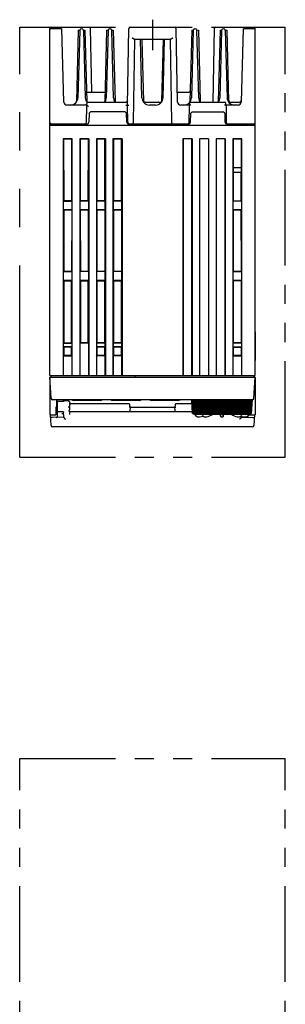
# Model space of a CAD drawing. Header units: millimetres. Extents: x 62 to 767, y -195 to 623.
# Tile 27 of 27: x 307 to 395, y 296 to 623. Entities that reach past the tile are written whole.
import ezdxf

# ---------------------------------------------------------------- set-up
doc = ezdxf.new("R2010")
doc.units = ezdxf.units.MM
doc.linetypes.add('PHANTOMX2', pattern=[127, 63.5, -12.7, 12.7, -12.7, 12.7, -12.7])
for name, color, linetype in [('10', 3, 'CONTINUOUS'), ('11', 2, 'CONTINUOUS'), ('12', 7, 'CONTINUOUS'), ('18', 1, 'PHANTOMX2')]:
    doc.layers.add(name, color=color, linetype=linetype)

msp = doc.modelspace()

# ---------------------------------------------------------------- linework, layer by layer
at = {"layer": '10'}
for p, q in [((316.55, 504.57), (316.55, 619.77)), ((316.85, 620.07), (329.75, 620.07)), ((320.26, 619.57), (316.85, 619.57)), ((321.19, 595.25), (320.55, 619.65)), ((325.95, 619.07), (325.33, 595.41)), ((326.43, 618.99), (325.85, 596.71)), ((325.95, 619.07), (326.44, 619.07)), ((327.03, 619.57), (327.07, 619.57)), ((327.66, 619.07), (328.15, 619.07)), ((327.67, 618.99), (328.25, 596.71)), ((328.15, 619.07), (328.77, 595.41)), ((330.43, 598.57), (330.05, 619.78)), ((335.35, 619.07), (334.73, 595.41)), ((335.83, 618.99), (335.25, 596.71)), ((335.35, 619.07), (335.84, 619.07)), ((336.43, 619.57), (336.47, 619.57)), ((337.06, 619.07), (337.55, 619.07)), ((337.65, 596.71), (337.07, 618.99)), ((337.55, 619.07), (338.17, 595.41)), ((342.25, 594.27), (342.69, 619.58)), ((343.19, 620.07), (357.91, 620.07)), ((358.83, 595.25), (358.41, 619.58)), ((363.55, 619.07), (362.93, 595.41)), ((364.03, 618.99), (363.45, 596.71)), ((363.55, 619.07), (364.04, 619.07)), ((364.63, 619.57), (364.67, 619.57)), ((365.26, 619.07), (365.75, 619.07)), ((365.85, 596.71), (365.27, 618.99)), ((365.75, 619.07), (366.37, 595.41)), ((370.62, 595.27), (371.04, 619.78)), ((371.34, 620.07), (384.25, 620.07)), ((372.95, 619.07), (372.33, 595.41)), ((373.43, 618.99), (372.85, 596.71)), ((372.95, 619.07), (373.44, 619.07)), ((374.03, 619.57), (374.07, 619.57)), ((374.66, 619.07), (375.15, 619.07)), ((374.67, 618.99), (375.25, 596.71)), ((375.15, 619.07), (375.77, 595.41)), ((380.55, 619.65), (379.91, 595.25)), ((384.25, 619.57), (380.84, 619.57)), ((384.55, 504.57), (384.55, 619.77)), ((344.27, 588.56), (344.75, 616.07)), ((356.48, 616.07), (344.62, 616.07)), ((347.05, 596.71), (346.54, 616.07)), ((347.03, 616.07), (347.57, 595.41)), ((354.07, 616.07), (353.53, 595.41)), ((354.05, 596.71), (354.56, 616.07)), ((356.35, 616.07), (356.83, 588.56)), ((328.69, 598.57), (334.81, 598.57)), ((358.77, 598.57), (362.54, 598.57)), ((328.81, 594.27), (322.19, 594.27)), ((328.48, 594.47), (328.58, 594.42)), ((328.58, 594.42), (328.6, 594.42)), ((328.8, 594.27), (328.8, 594.77)), ((329.3, 595.27), (341.78, 595.27)), ((342.35, 588.56), (342.25, 594.27)), ((348.05, 595.27), (352.49, 595.27)), ((351.55, 594.27), (349.55, 594.27)), ((363.3, 594.27), (359.83, 594.27)), ((362.8, 594.77), (362.8, 594.27)), ((363.3, 595.27), (374.4, 595.27)), ((378.91, 594.27), (374.4, 594.27)), ((374.9, 594.27), (374.9, 594.77)), ((376.02, 595.27), (379.43, 595.27)), ((328.7, 588.56), (328.79, 593.76)), ((329.51, 591.58), (329.46, 588.56)), ((330.01, 592.07), (329.51, 591.58)), ((341.49, 592.07), (330.01, 592.07)), ((341.99, 591.58), (341.49, 592.07)), ((342.04, 588.56), (341.99, 591.58)), ((362.7, 588.56), (362.79, 593.76)), ((363.16, 588.56), (363.21, 591.58)), ((363.71, 592.07), (363.21, 591.58)), ((363.26, 591.76), (363.33, 591.69)), ((363.71, 592.07), (373.99, 592.07)), ((374.49, 591.58), (373.99, 592.07)), ((374.49, 591.58), (374.54, 588.56)), ((374.91, 593.76), (375, 588.38)), ((316.85, 587.57), (316.85, 588.07)), ((316.85, 588.07), (328.96, 588.07)), ((342.54, 588.07), (362.66, 588.07)), ((353.34, 588.07), (353.34, 587.57)), ((356.1, 588.07), (356.1, 587.57)), ((362.7, 588.37), (362.69, 588.07)), ((375.04, 588.07), (384.25, 588.07)), ((384.25, 587.57), (384.25, 588.07)), ((316.55, 587.57), (384.55, 587.57)), ((320.95, 583.1), (320.95, 504.57)), ((321.1, 582.95), (320.95, 583.1)), ((323.95, 583.1), (320.95, 583.1)), ((321.1, 582.95), (321.12, 562.57)), ((323.8, 582.95), (321.1, 582.95)), ((323.78, 562.57), (323.8, 582.95)), ((323.95, 583.1), (323.8, 582.95)), ((323.95, 504.57), (323.95, 583.1)), ((326.45, 583.1), (326.45, 504.57)), ((326.6, 582.95), (326.45, 583.1)), ((329.45, 583.1), (326.45, 583.1)), ((326.6, 582.95), (326.62, 562.57)), ((329.3, 582.95), (326.6, 582.95)), ((329.28, 562.57), (329.3, 582.95)), ((329.45, 583.1), (329.3, 582.95)), ((329.45, 583.1), (329.45, 504.57)), ((331.95, 583.1), (331.95, 504.57)), ((332.1, 582.95), (331.95, 583.1)), ((334.95, 583.1), (331.95, 583.1)), ((332.1, 582.95), (332.12, 562.57)), ((334.8, 582.95), (332.1, 582.95)), ((334.78, 562.57), (334.8, 582.95)), ((334.95, 583.1), (334.8, 582.95)), ((334.95, 583.1), (334.95, 504.57)), ((337.45, 583.1), (337.45, 504.57)), ((337.6, 582.95), (337.45, 583.1)), ((340.45, 583.1), (337.45, 583.1)), ((337.6, 582.95), (337.62, 562.57)), ((340.3, 582.95), (337.6, 582.95)), ((340.28, 562.57), (340.3, 582.95)), ((340.45, 583.1), (340.3, 582.95)), ((340.45, 583.1), (340.45, 504.57)), ((360.65, 583.07), (360.65, 504.57)), ((363.65, 583.07), (360.65, 583.07)), ((360.65, 583.07), (360.68, 583.05)), ((360.68, 583.05), (360.68, 504.57)), ((363.62, 583.05), (360.68, 583.05)), ((363.65, 583.07), (363.62, 583.05)), ((363.62, 504.57), (363.62, 583.05)), ((363.65, 583.07), (363.65, 504.57)), ((366.15, 583.07), (366.15, 504.57)), ((369.15, 583.07), (366.15, 583.07)), ((366.15, 583.07), (366.18, 583.05)), ((366.18, 504.57), (366.18, 583.05)), ((369.12, 583.05), (366.18, 583.05)), ((369.15, 583.07), (369.12, 583.05)), ((369.12, 583.05), (369.12, 504.57)), ((369.15, 583.07), (369.15, 504.57)), ((374.65, 583.07), (371.65, 583.07)), ((371.65, 583.07), (371.65, 504.57)), ((371.65, 583.07), (371.68, 583.05)), ((374.62, 583.05), (371.68, 583.05)), ((371.68, 583.05), (371.68, 504.57)), ((374.65, 583.07), (374.62, 583.05)), ((374.62, 504.57), (374.62, 583.05)), ((374.65, 583.07), (374.65, 504.57)), ((380.15, 583.07), (377.15, 583.07)), ((377.15, 583.07), (377.15, 504.57)), ((377.15, 583.07), (377.3, 582.92)), ((380, 582.92), (377.3, 582.92)), ((377.3, 582.92), (377.31, 573.57)), ((379.99, 573.57), (380, 582.92)), ((380, 582.92), (380.15, 583.07)), ((380.15, 504.57), (380.15, 583.07)), ((377.31, 573.57), (377.3, 573.56)), ((377.3, 573.56), (380, 573.56)), ((377.3, 573.56), (377.3, 572.08)), ((377.3, 572.08), (380, 572.08)), ((377.31, 572.07), (377.3, 572.08)), ((377.31, 573.57), (379.99, 573.57)), ((377.31, 572.07), (379.99, 572.07)), ((377.33, 572.07), (377.33, 562.57)), ((379.97, 562.57), (379.97, 572.07)), ((379.99, 573.57), (380, 573.56)), ((379.99, 572.07), (380, 572.08)), ((380, 572.08), (380, 573.56)), ((320.98, 562.42), (321.12, 562.57)), ((320.98, 562.42), (320.98, 559.57)), ((320.98, 562.42), (323.92, 562.42)), ((323.78, 562.57), (321.12, 562.57)), ((323.92, 562.42), (323.78, 562.57)), ((323.92, 559.57), (323.92, 562.42)), ((326.48, 562.42), (326.62, 562.57)), ((326.48, 562.42), (326.48, 559.57)), ((329.42, 562.42), (326.48, 562.42)), ((329.28, 562.57), (326.62, 562.57)), ((329.42, 562.42), (329.28, 562.57)), ((329.42, 559.57), (329.42, 562.42)), ((331.98, 562.42), (332.12, 562.57)), ((331.98, 562.42), (331.98, 559.57)), ((334.92, 562.42), (331.98, 562.42)), ((334.78, 562.57), (332.12, 562.57)), ((334.92, 562.42), (334.78, 562.57)), ((334.92, 559.57), (334.92, 562.42)), ((337.48, 562.42), (337.62, 562.57)), ((337.48, 562.42), (337.48, 559.57)), ((340.42, 562.42), (337.48, 562.42)), ((340.28, 562.57), (337.62, 562.57)), ((340.42, 562.42), (340.28, 562.57)), ((340.42, 559.57), (340.42, 562.42)), ((377.18, 562.57), (380.12, 562.57)), ((377.18, 562.57), (377.18, 559.57)), ((380.12, 559.57), (380.12, 562.57)), ((320.98, 559.57), (321.13, 559.42)), ((323.92, 559.57), (320.98, 559.57)), ((321.13, 559.42), (321.14, 539.23)), ((323.77, 559.42), (321.13, 559.42)), ((323.77, 559.42), (323.76, 539.23)), ((323.92, 559.57), (323.77, 559.42)), ((326.48, 559.57), (326.63, 559.42)), ((329.42, 559.57), (326.48, 559.57)), ((326.63, 559.42), (326.64, 539.23)), ((329.27, 559.42), (326.63, 559.42)), ((329.27, 559.42), (329.26, 539.23)), ((329.42, 559.57), (329.27, 559.42)), ((331.98, 559.57), (332.13, 559.42)), ((334.92, 559.57), (331.98, 559.57)), ((332.13, 559.42), (332.14, 539.23)), ((334.77, 559.42), (332.13, 559.42)), ((334.77, 559.42), (334.76, 539.23)), ((334.92, 559.57), (334.77, 559.42)), ((337.48, 559.57), (337.63, 559.42)), ((340.42, 559.57), (337.48, 559.57)), ((337.63, 559.42), (337.64, 539.23)), ((340.27, 559.42), (337.63, 559.42)), ((340.27, 559.42), (340.26, 539.23)), ((340.42, 559.57), (340.27, 559.42)), ((380.12, 559.57), (377.18, 559.57)), ((377.18, 559.57), (377.32, 559.42)), ((377.32, 559.42), (377.31, 539.21)), ((379.98, 559.42), (377.32, 559.42)), ((380.12, 559.57), (379.98, 559.42)), ((379.99, 539.21), (379.98, 559.42)), ((320.98, 539.07), (321.14, 539.23)), ((320.98, 539.07), (320.98, 536.07)), ((320.98, 539.07), (323.92, 539.07)), ((321.14, 539.23), (323.76, 539.23)), ((323.92, 539.07), (323.76, 539.23)), ((323.92, 536.07), (323.92, 539.07)), ((326.48, 539.07), (326.64, 539.23)), ((329.42, 539.07), (326.48, 539.07)), ((326.48, 539.07), (326.48, 536.07)), ((326.64, 539.23), (329.26, 539.23)), ((329.42, 539.07), (329.26, 539.23)), ((329.42, 536.07), (329.42, 539.07)), ((331.98, 539.07), (332.14, 539.23)), ((334.92, 539.07), (331.98, 539.07)), ((331.98, 539.07), (331.98, 536.07)), ((332.14, 539.23), (334.76, 539.23)), ((334.92, 539.07), (334.76, 539.23)), ((334.92, 536.07), (334.92, 539.07)), ((337.48, 539.07), (337.64, 539.23)), ((340.42, 539.07), (337.48, 539.07)), ((337.48, 539.07), (337.48, 536.07)), ((337.64, 539.23), (340.26, 539.23)), ((340.42, 539.07), (340.26, 539.23)), ((340.42, 536.07), (340.42, 539.07)), ((377.18, 539.07), (377.31, 539.21)), ((377.18, 539.07), (380.12, 539.07)), ((377.18, 539.07), (377.18, 536.07)), ((377.31, 539.21), (379.99, 539.21)), ((380.12, 539.07), (379.99, 539.21)), ((380.12, 536.07), (380.12, 539.07)), ((320.98, 536.07), (321.14, 535.91)), ((323.92, 536.07), (320.98, 536.07)), ((321.14, 535.91), (321.15, 515.47)), ((323.76, 535.91), (321.14, 535.91)), ((323.75, 515.47), (323.76, 535.91)), ((323.92, 536.07), (323.76, 535.91)), ((326.48, 536.07), (326.64, 535.91)), ((329.42, 536.07), (326.48, 536.07)), ((329.26, 535.91), (326.64, 535.91)), ((326.64, 535.91), (326.65, 515.47)), ((329.25, 515.47), (329.26, 535.91)), ((329.42, 536.07), (329.26, 535.91)), ((331.98, 536.07), (332.14, 535.91)), ((334.92, 536.07), (331.98, 536.07)), ((334.76, 535.91), (332.14, 535.91)), ((332.14, 535.91), (332.15, 515.47)), ((334.75, 515.47), (334.76, 535.91)), ((334.92, 536.07), (334.76, 535.91)), ((340.42, 536.07), (337.48, 536.07)), ((337.48, 536.07), (337.64, 535.91)), ((340.26, 535.91), (337.64, 535.91)), ((337.64, 535.91), (337.65, 515.47)), ((340.25, 515.47), (340.26, 535.91)), ((340.42, 536.07), (340.26, 535.91)), ((380.12, 536.07), (377.18, 536.07)), ((377.18, 536.07), (377.31, 535.94)), ((377.31, 535.94), (377.3, 515.6)), ((379.99, 535.94), (377.31, 535.94)), ((380.12, 536.07), (379.99, 535.94)), ((380, 515.6), (379.99, 535.94)), ((384.55, 519.07), (384.56, 519.07)), ((384.7, 509.81), (384.7, 518.93)), ((320.98, 515.29), (321.15, 515.47)), ((320.98, 515.29), (323.92, 515.29)), ((320.98, 515.29), (320.98, 514.13)), ((320.98, 514.13), (321.15, 513.97)), ((323.92, 514.13), (320.98, 514.13)), ((321.15, 515.47), (323.75, 515.47)), ((323.75, 513.97), (321.15, 513.97)), ((321.15, 513.97), (321.15, 511.34)), ((323.92, 515.29), (323.75, 515.47)), ((323.92, 514.13), (323.75, 513.97)), ((323.75, 511.34), (323.75, 513.97)), ((323.92, 514.13), (323.92, 515.29)), ((326.48, 515.29), (326.65, 515.47)), ((329.42, 515.29), (326.48, 515.29)), ((326.48, 515.29), (326.48, 504.57)), ((329.25, 515.47), (326.65, 515.47)), ((329.42, 515.29), (329.25, 515.47)), ((329.42, 504.57), (329.42, 515.29)), ((331.98, 515.29), (332.15, 515.47)), ((334.92, 515.29), (331.98, 515.29)), ((331.98, 515.29), (331.98, 514.14)), ((334.92, 514.14), (331.98, 514.14)), ((332.13, 513.97), (331.98, 514.14)), ((334.77, 513.97), (332.13, 513.97)), ((332.13, 513.97), (332.13, 511.33)), ((334.75, 515.47), (332.15, 515.47)), ((334.92, 515.29), (334.75, 515.47)), ((334.92, 514.14), (334.77, 513.97)), ((334.77, 511.33), (334.77, 513.97)), ((334.92, 514.14), (334.92, 515.29)), ((337.48, 515.29), (337.65, 515.47)), ((340.42, 515.29), (337.48, 515.29)), ((337.48, 515.29), (337.48, 514.14)), ((340.42, 514.14), (337.48, 514.14)), ((337.63, 513.97), (337.48, 514.14)), ((340.27, 513.97), (337.63, 513.97)), ((337.63, 513.97), (337.63, 511.33)), ((340.25, 515.47), (337.65, 515.47)), ((340.42, 515.29), (340.25, 515.47)), ((340.42, 514.14), (340.27, 513.97)), ((340.27, 511.33), (340.27, 513.97)), ((340.42, 514.14), (340.42, 515.29)), ((377.18, 515.47), (377.3, 515.6)), ((377.18, 515.47), (380.12, 515.47)), ((377.18, 515.47), (377.18, 513.97)), ((380.12, 513.97), (377.18, 513.97)), ((377.18, 513.97), (377.3, 513.85)), ((377.3, 515.6), (380, 515.6)), ((380, 513.85), (377.3, 513.85)), ((377.3, 513.85), (377.3, 511.3)), ((380.12, 515.47), (380, 515.6)), ((380.12, 513.97), (380, 513.85)), ((380, 511.3), (380, 513.85)), ((380.12, 513.97), (380.12, 515.47)), ((320.98, 511.17), (321.15, 511.34)), ((320.98, 511.17), (323.92, 511.17)), ((320.98, 511.17), (320.98, 504.57)), ((321.15, 511.34), (323.75, 511.34)), ((323.92, 511.17), (323.75, 511.34)), ((323.92, 504.57), (323.92, 511.17)), ((331.98, 511.17), (332.13, 511.33)), ((334.92, 511.17), (331.98, 511.17)), ((331.98, 511.17), (331.98, 504.57)), ((332.13, 511.33), (334.77, 511.33)), ((334.92, 511.17), (334.77, 511.33)), ((334.92, 504.57), (334.92, 511.17)), ((337.48, 511.17), (337.63, 511.33)), ((340.42, 511.17), (337.48, 511.17)), ((337.48, 511.17), (337.48, 504.57)), ((337.63, 511.33), (340.27, 511.33)), ((340.42, 511.17), (340.27, 511.33)), ((340.42, 504.57), (340.42, 511.17)), ((377.18, 511.17), (377.3, 511.3)), ((377.18, 511.17), (380.12, 511.17)), ((377.18, 511.17), (377.18, 504.57)), ((377.3, 511.3), (380, 511.3)), ((380.12, 511.17), (380, 511.3)), ((380.12, 504.57), (380.12, 511.17)), ((316.55, 504.57), (384.55, 504.57)), ((316.55, 503.96), (316.56, 503.96)), ((316.55, 503.96), (316.55, 494.03)), ((316.85, 504.57), (316.85, 504.07)), ((384.25, 504.07), (384.25, 504.57)), ((384.55, 504.07), (384.55, 494.03)), ((318.78, 496.57), (318.79, 494.07)), ((321.05, 496.07), (321.05, 496.27)), ((316.55, 494.03), (316.55, 491.57)), ((318.57, 494.07), (318.55, 491.57)), ((318.79, 494.07), (318.57, 494.07)), ((318.78, 495.52), (319.05, 495.52)), ((320.92, 495.96), (319.05, 495.93)), ((319.05, 492.65), (319.05, 495.93)), ((320.89, 495.97), (320.87, 495.96)), ((320.91, 496), (320.89, 495.97)), ((320.92, 496.02), (320.91, 496)), ((320.94, 496.03), (320.92, 496.02)), ((320.92, 495.96), (320.92, 495.96)), ((320.92, 495.96), (320.92, 495.96)), ((320.95, 496.05), (320.94, 496.03)), ((320.96, 496.06), (320.95, 496.05)), ((320.97, 496.07), (320.96, 496.06)), ((320.98, 496.09), (320.97, 496.08)), ((320.97, 496.08), (320.97, 496.07)), ((320.99, 496.09), (320.98, 496.09)), ((321, 496.11), (320.99, 496.1)), ((320.99, 496.1), (320.99, 496.09)), ((321.01, 496.12), (321, 496.12)), ((321, 496.12), (321, 496.11)), ((321.02, 496.01), (321, 495.99)), ((321.02, 496.14), (321.01, 496.13)), ((321.05, 496.07), (321.05, 496.07)), ((321.35, 496.27), (322.61, 496.27)), ((323.07, 494.07), (322.62, 494.08)), ((323.11, 495.62), (323.11, 495.41)), ((342.79, 495.17), (323.54, 495.17)), ((343.1, 494.07), (343.05, 493.04)), ((343.1, 494.07), (343.09, 494.88)), ((343.1, 494.07), (358, 494.07)), ((358.01, 494.88), (358, 494.07)), ((358.05, 493.04), (358, 494.07)), ((363.63, 495.17), (358.31, 495.17)), ((384.55, 494.03), (384.55, 491.57)), ((316.55, 491.57), (318.55, 491.57)), ((316.98, 488.05), (316.8, 491.57)), ((321.19, 490.78), (317.32, 490.7)), ((318.56, 492.62), (320.23, 492.62)), ((318.58, 492.32), (318.56, 492.32)), ((319.05, 492.65), (320.92, 492.62)), ((319.05, 490.91), (319.05, 492.62)), ((320.23, 492.62), (320.23, 492.64)), ((320.23, 492.62), (320.24, 492.64)), ((320.56, 491.99), (321.12, 491.99)), ((320.94, 492.62), (320.94, 492.62)), ((320.95, 492.62), (320.96, 492.62)), ((320.95, 492.62), (320.95, 492.62)), ((321.05, 491.99), (321.05, 492.55)), ((321.1, 492.47), (321.1, 492.46)), ((321.1, 492.46), (321.1, 492.46)), ((321.19, 490.75), (321.1, 492.46)), ((323.05, 492.68), (323, 491.69)), ((323.01, 492.68), (363.76, 492.68)), ((379.93, 491.1), (379.91, 490.75)), ((379.91, 490.77), (383.78, 490.7)), ((382.05, 490.91), (382.05, 491.11)), ((382.55, 491.67), (382.55, 491.57)), ((382.55, 491.57), (384.55, 491.57)), ((384.3, 491.57), (384.12, 488.05)), ((383.62, 487.57), (317.48, 487.57))]:
    msp.add_line(p, q, dxfattribs=at)
for points in [[(342.27, 595.71), (342.27, 595.7), (342.27, 595.68), (342.27, 595.67), (342.26, 595.65), (342.26, 595.63), (342.25, 595.61), (342.24, 595.58), (342.23, 595.56), (342.22, 595.53), (342.2, 595.5), (342.18, 595.48), (342.16, 595.45), (342.14, 595.43), (342.12, 595.4), (342.09, 595.38), (342.07, 595.36), (342.03, 595.34), (342, 595.32), (341.97, 595.31), (341.93, 595.3), (341.89, 595.28), (341.85, 595.28), (341.81, 595.27), (341.78, 595.27)], [(321, 495.99), (320.97, 495.97), (320.94, 495.96), (320.92, 495.96)], [(321.01, 496.13), (321.01, 496.13), (321.01, 496.12)], [(321.03, 496.16), (321.03, 496.16), (321.03, 496.15), (321.03, 496.15), (321.02, 496.15), (321.02, 496.14), (321.02, 496.14)], [(321.03, 496.03), (321.02, 496.01), (321.02, 496)], [(321.04, 496.17), (321.04, 496.17), (321.04, 496.17), (321.04, 496.17), (321.03, 496.16), (321.03, 496.16)], [(321.05, 496.07), (321.05, 496.07), (321.05, 496.06), (321.04, 496.04), (321.03, 496.03)], [(321.05, 496.19), (321.05, 496.19), (321.05, 496.19), (321.05, 496.18), (321.05, 496.18), (321.04, 496.18), (321.04, 496.18), (321.04, 496.17)], [(320.92, 492.62), (320.93, 492.62), (320.94, 492.62)], [(320.94, 492.62), (320.94, 492.62), (320.95, 492.62), (320.95, 492.62)], [(320.96, 492.62), (320.98, 492.61), (321, 492.59), (321.03, 492.58), (321.05, 492.55), (321.07, 492.53), (321.08, 492.51), (321.09, 492.49), (321.09, 492.48), (321.1, 492.47), (321.1, 492.47)]]:
    msp.add_lwpolyline(points, dxfattribs=at)
for centre, radius, start, end in [((316.85, 619.77), 0.3, 90, 180), ((316.85, 619.27), 0.3, 90, 180), ((320.26, 619.27), 0.3, 1.5, 90), ((327.03, 618.97), 0.6, 90, 178.5), ((327.07, 618.97), 0.6, 1.5, 90), ((329.75, 619.77), 0.3, 1, 90), ((336.43, 618.97), 0.6, 90, 178.5), ((336.47, 618.97), 0.6, 1.5, 90), ((343.19, 619.57), 0.5, 90, 179), ((357.91, 619.57), 0.5, 1, 90), ((364.63, 618.97), 0.6, 90, 178.5), ((364.67, 618.97), 0.6, 1.5, 90), ((371.34, 619.77), 0.3, 90, 179), ((374.03, 618.97), 0.6, 90, 178.5), ((374.07, 618.97), 0.6, 1.5, 90), ((380.84, 619.27), 0.3, 90, 178.5), ((384.25, 619.77), 0.3, 0, 90), ((384.25, 619.27), 0.3, 0, 90), ((362.54, 599.06), 0.49, 270, 358.5), ((322.19, 595.27), 1, 181.5, 270), ((323.35, 596.77), 2.5, 270.0711, 358.5), ((324.84, 595.42), 0.49, 317.7485, 358.5), ((330.75, 596.77), 2.5, 181.5, 222.567), ((328.29, 593.77), 0.5, 359, 90), ((329.47, 596.61), 2.36, 244.9896, 248.1343), ((329.26, 595.42), 0.49, 181.5, 222.2515), ((329.3, 594.77), 0.5, 90, 180), ((334.24, 595.42), 0.49, 342.3269, 358.5), ((332.75, 596.77), 2.5, 323.1194, 358.5), ((340.15, 596.77), 2.5, 181.5, 216.8806), ((338.66, 595.42), 0.49, 181.5, 197.6731), ((349.55, 596.77), 2.5, 181.5, 270), ((347.82, 595.77), 0.5, 213.9597, 241.6746), ((348.05, 595.76), 0.49, 181.5, 270), ((348.06, 595.42), 0.49, 181.5, 220.8675), ((351.55, 596.77), 2.5, 270, 358.5), ((352.49, 594.77), 0.5, 56.1424, 90), ((353.04, 595.59), 0.49, 236.1424, 354.4903), ((353.04, 595.42), 0.49, 319.1085, 358.5), ((359.83, 595.27), 1, 181, 270), ((360.95, 596.77), 2.5, 270.0698, 358.5), ((362.29, 593.77), 0.5, 359, 90), ((362.44, 595.42), 0.49, 317.7485, 358.5), ((363.3, 594.77), 0.5, 90, 180), ((368.35, 596.77), 2.5, 181.5, 216.8804), ((366.86, 595.42), 0.49, 181.5, 197.6731), ((371.84, 595.42), 0.49, 342.3269, 358.5), ((370.35, 596.77), 2.5, 323.1196, 358.5), ((374.4, 594.77), 0.5, 0, 90), ((375.41, 593.77), 0.5, 90, 181), ((377.75, 596.77), 2.5, 181.5, 269.929), ((376.02, 595.77), 0.5, 214.4107, 270), ((376.25, 595.76), 0.49, 181.5, 270), ((376.26, 595.42), 0.49, 181.5, 222.2515), ((378.91, 595.27), 1, 270, 358.5), ((379.43, 595.77), 0.5, 270, 358.5), ((317.05, 588.57), 0.5, 180, 270), ((328.2, 588.57), 0.5, 270, 359), ((328.96, 588.57), 0.5, 270, 359), ((342.54, 588.57), 0.5, 181, 270), ((342.85, 588.57), 0.5, 181, 270), ((343.77, 588.57), 0.5, 273.9376, 359), ((357.33, 588.57), 0.5, 181, 266.0624), ((362.2, 588.57), 0.5, 270, 359), ((362.66, 588.57), 0.5, 270, 359), ((362.57, 588.45), 0.124, 6.2832, 6.7645), ((375.04, 588.57), 0.5, 181, 270), ((375.5, 588.57), 0.5, 181, 270), ((384.05, 588.57), 0.5, 270, 0), ((384.56, 518.93), 0.14, 0, 90), ((334.4, 512.47), 1.5, 75.7622, 90), ((384.4, 509.81), 0.3, 300, 60), ((321.35, 496.27), 0.3, 90, 180), ((318.49, 495.27), 1, 41.337, 72.7556), ((320.77, 496.22), 0.328, 320.5361, 332.0128), ((320.76, 496.22), 0.344, 332.063, 341.588), ((328.22, 494.12), 5.15, 178.185, 180.4793), ((328.08, 493.81), 5.02, 176.9883, 177.3289), ((323.54, 495.67), 0.5, 210.7799, 270), ((342.77, 494.69), 0.479, 84.1087, 87.8061), ((342.79, 494.87), 0.3, 1, 90), ((358.31, 494.87), 0.3, 90, 179), ((358.33, 494.69), 0.479, 92.1939, 95.8913), ((342.74, 492.98), 0.3, 270, 299.1853), ((358.36, 492.98), 0.3, 240.8147, 270), ((317.48, 488.07), 0.5, 183, 270), ((383.62, 488.07), 0.5, 270, 357)]:
    msp.add_arc(centre, radius, start, end, dxfattribs=at)
for centre, major_axis, ratio, start_param, end_param in [((318.55, 492.51), (0.5, 0), 0.365544, -1.518436, 0), ((318.55, 490.91), (0.5, 0), 0.365544, -1.518436, 0), ((321.69, 490.79), (0.032, 0.542), 0.919883, -4.59061, -4.237462), ((379.41, 490.78), (-0.032, 0.542), 0.91988, -2.045836, -1.692688), ((382.55, 490.91), (0.5, 0), 0.365912, 3.141593, 4.660029)]:
    msp.add_ellipse(centre, major_axis=major_axis, ratio=ratio, start_param=start_param, end_param=end_param, dxfattribs=at)
for points, knots in [([(344.62, 616.07), (344.61, 616.07), (344.58, 616.08), (344.54, 616.09), (344.49, 616.1), (344.42, 616.14), (344.34, 616.18), (344.23, 616.25), (344.11, 616.33), (343.96, 616.44), (343.84, 616.52), (343.76, 616.58)], [0, 0, 0, 0, 0.038383, 0.08201, 0.130717, 0.183982, 0.301709, 0.430692, 0.567376, 0.709117, 1, 1, 1, 1]), ([(357.34, 616.58), (357.26, 616.52), (357.14, 616.44), (356.99, 616.33), (356.87, 616.25), (356.76, 616.18), (356.67, 616.14), (356.61, 616.1), (356.56, 616.09), (356.52, 616.08), (356.49, 616.07), (356.48, 616.07)], [0, 0, 0, 0, 0.290883, 0.432624, 0.569308, 0.69829, 0.816018, 0.869283, 0.91799, 0.961617, 1, 1, 1, 1]), ([(329.29, 593.77), (329.27, 593.79), (329.23, 593.85), (329.17, 593.94), (329.1, 594.02), (329.04, 594.1), (328.98, 594.16), (328.93, 594.2), (328.9, 594.23), (328.88, 594.25), (328.85, 594.26), (328.83, 594.27), (328.82, 594.27), (328.81, 594.27)], [0, 0, 0, 0, 0.153372, 0.305919, 0.456271, 0.601907, 0.738101, 0.800288, 0.85679, 0.906137, 0.946957, 0.978289, 1, 1, 1, 1]), ([(341.75, 594.28), (341.78, 594.28), (341.85, 594.28), (341.94, 594.28), (342.02, 594.28), (342.09, 594.28), (342.14, 594.28), (342.16, 594.28), (342.19, 594.28), (342.21, 594.28), (342.23, 594.27), (342.24, 594.27), (342.24, 594.27), (342.25, 594.27), (342.25, 594.27), (342.25, 594.27)], [0, 0, 0, 0, 0.194999, 0.382505, 0.555317, 0.706795, 0.772677, 0.831119, 0.881559, 0.923515, 0.956585, 0.980454, 0.988869, 0.994944, 1, 1, 1, 1]), ([(342.25, 594.27), (342.25, 594.27), (342.25, 594.27), (342.26, 594.27), (342.26, 594.27), (342.27, 594.27), (342.29, 594.28), (342.31, 594.28), (342.34, 594.28), (342.36, 594.28), (342.41, 594.28), (342.48, 594.28), (342.56, 594.28), (342.65, 594.28), (342.72, 594.28), (342.75, 594.28)], [0, 0, 0, 0, 0.00511, 0.011216, 0.019652, 0.043558, 0.07666, 0.118638, 0.169093, 0.22754, 0.29342, 0.444872, 0.617635, 0.805075, 1, 1, 1, 1]), ([(362.69, 588.46), (362.69, 588.47), (362.69, 588.47), (362.69, 588.47), (362.69, 588.47), (362.69, 588.47), (362.69, 588.47), (362.69, 588.47), (362.69, 588.47), (362.69, 588.47), (362.69, 588.47), (362.69, 588.46)], [0, 0, 0, 0, 0.183114, 0.323717, 0.375245, 0.413383, 0.439252, 0.458818, 0.520415, 0.63503, 1, 1, 1, 1]), ([(362.7, 588.37), (362.7, 588.39), (362.7, 588.41), (362.7, 588.44), (362.7, 588.46), (362.69, 588.46)], [0, 0, 0, 0, 0.534841, 0.785655, 1, 1, 1, 1]), ([(321.09, 496.13), (321.09, 496.12), (321.08, 496.12), (321.08, 496.12), (321.08, 496.12)], [0, 0, 0, 0, 0.767561, 1, 1, 1, 1]), ([(321.35, 496.27), (321.32, 496.27), (321.27, 496.26), (321.2, 496.23), (321.13, 496.19), (321.1, 496.15), (321.09, 496.13)], [0, 0, 0, 0, 0.256887, 0.51057, 0.758615, 1, 1, 1, 1]), ([(322.61, 496.27), (322.62, 496.27), (322.63, 496.26), (322.66, 496.25), (322.69, 496.24), (322.72, 496.22), (322.76, 496.19), (322.8, 496.14), (322.83, 496.11), (322.84, 496.09)], [0, 0, 0, 0, 0.084181, 0.1602, 0.2938, 0.416272, 0.534379, 0.766764, 1, 1, 1, 1]), ([(322.84, 496.09), (322.84, 496.09), (322.85, 496.08), (322.86, 496.06), (322.87, 496.06)], [0, 0, 0, 0, 0.234068, 1, 1, 1, 1]), ([(322.87, 496.06), (322.89, 496.04), (322.92, 495.99), (322.98, 495.93), (323.04, 495.86), (323.06, 495.81), (323.08, 495.79)], [0, 0, 0, 0, 0.242416, 0.512825, 0.779001, 1, 1, 1, 1]), ([(323.07, 494.04), (323.06, 493.95), (323.05, 493.76), (323.03, 493.48), (323, 493.21), (322.96, 493.04), (322.95, 492.95)], [0, 0, 0, 0, 0.25855, 0.513451, 0.761534, 1, 1, 1, 1]), ([(323.11, 495.42), (323.11, 495.42), (323.1, 495.42), (323.1, 495.42), (323.1, 495.42), (323.1, 495.42), (323.09, 495.41), (323.09, 495.41), (323.08, 495.4), (323.08, 495.38), (323.08, 495.37), (323.07, 495.34), (323.07, 495.31), (323.06, 495.26), (323.06, 495.21), (323.06, 495.18), (323.06, 495.16)], [0, 0, 0, 0, 0.01847, 0.026234, 0.034781, 0.045066, 0.057522, 0.089346, 0.130221, 0.179456, 0.236318, 0.300115, 0.446169, 0.613632, 0.799213, 1, 1, 1, 1]), ([(323.06, 495.16), (323.07, 495.09), (323.07, 494.94), (323.08, 494.65), (323.08, 494.43), (323.07, 494.28)], [0, 0, 0, 0, 0.239618, 0.487537, 1, 1, 1, 1]), ([(323.08, 495.79), (323.08, 495.78), (323.09, 495.76), (323.1, 495.72), (323.11, 495.69), (323.11, 495.67)], [0, 0, 0, 0, 0.21282, 0.459342, 1, 1, 1, 1]), ([(323.11, 495.67), (323.11, 495.66), (323.11, 495.64), (323.11, 495.63), (323.11, 495.62)], [0, 0, 0, 0, 0.751532, 1, 1, 1, 1]), ([(343.1, 494.07), (343.1, 494.07), (343.1, 494.07), (343.1, 494.07), (343.1, 494.07), (343.1, 494.07), (343.1, 494.07), (343.09, 494.07), (343.09, 494.07), (343.09, 494.07), (343.08, 494.07), (343.07, 494.07), (343.06, 494.07), (343.05, 494.07), (343.03, 494.07), (343.01, 494.07), (342.99, 494.07), (342.96, 494.08), (342.91, 494.08), (342.86, 494.08), (342.82, 494.08), (342.8, 494.08)], [0, 0, 0, 0, 0.000302, 0.001206, 0.002711, 0.004817, 0.010826, 0.01922, 0.029977, 0.043074, 0.058476, 0.076147, 0.11812, 0.168587, 0.22706, 0.292974, 0.365695, 0.44452, 0.617394, 0.804951, 1, 1, 1, 1]), ([(358, 494.07), (358, 494.07), (358, 494.07), (358, 494.07), (358, 494.07), (358, 494.07), (358, 494.07), (358.01, 494.07), (358.01, 494.07), (358.01, 494.07), (358.02, 494.07), (358.03, 494.07), (358.04, 494.07), (358.05, 494.07), (358.07, 494.07), (358.09, 494.07), (358.11, 494.07), (358.14, 494.08), (358.19, 494.08), (358.24, 494.08), (358.28, 494.08), (358.3, 494.08)], [0, 0, 0, 0, 0.000303, 0.00121, 0.002719, 0.00483, 0.010848, 0.019249, 0.030012, 0.043113, 0.05852, 0.076194, 0.118174, 0.168645, 0.227119, 0.293033, 0.365751, 0.444572, 0.617433, 0.804972, 1, 1, 1, 1]), ([(317.32, 490.7), (317.3, 490.7), (317.28, 490.7), (317.25, 490.7), (317.21, 490.7), (317.18, 490.69), (317.13, 490.69), (317.09, 490.69), (317.05, 490.69), (317.01, 490.69), (316.98, 490.69), (316.95, 490.69), (316.92, 490.69), (316.9, 490.69), (316.88, 490.69), (316.87, 490.69), (316.86, 490.69), (316.85, 490.69), (316.85, 490.69), (316.85, 490.69), (316.84, 490.69), (316.84, 490.69), (316.84, 490.69)], [0, 0, 0, 0, 0.099534, 0.148852, 0.197693, 0.29354, 0.386246, 0.474971, 0.558917, 0.637335, 0.70952, 0.774825, 0.832667, 0.88253, 0.923972, 0.956628, 0.969571, 0.980221, 0.988563, 0.99459, 0.998332, 1, 1, 1, 1]), ([(321.23, 490.56), (321.25, 490.51), (321.31, 490.4), (321.43, 490.28), (321.56, 490.19), (321.65, 490.14), (321.7, 490.13)], [0, 0, 0, 0, 0.27544, 0.535227, 0.776406, 1, 1, 1, 1]), ([(322.98, 492.68), (322.97, 492.69), (322.96, 492.71), (322.94, 492.74), (322.93, 492.79), (322.93, 492.86), (322.94, 492.92), (322.95, 492.95)], [0, 0, 0, 0, 0.15374, 0.253171, 0.369136, 0.652634, 1, 1, 1, 1]), ([(323.01, 492.68), (323.01, 492.68), (323, 492.68), (322.99, 492.68), (322.98, 492.68)], [0, 0, 0, 0, 0.237313, 1, 1, 1, 1]), ([(343.04, 492.96), (343.03, 492.93), (343.02, 492.88), (342.99, 492.81), (342.94, 492.75), (342.91, 492.73), (342.89, 492.72)], [0, 0, 0, 0, 0.282136, 0.544435, 0.781243, 1, 1, 1, 1]), ([(358.21, 492.72), (358.19, 492.73), (358.16, 492.75), (358.11, 492.81), (358.08, 492.88), (358.07, 492.93), (358.06, 492.96)], [0, 0, 0, 0, 0.218757, 0.455565, 0.717864, 1, 1, 1, 1]), ([(379.87, 490.56), (379.85, 490.51), (379.79, 490.4), (379.67, 490.28), (379.54, 490.18), (379.45, 490.14), (379.4, 490.13)], [0, 0, 0, 0, 0.275438, 0.535225, 0.776404, 1, 1, 1, 1]), ([(383.78, 490.7), (383.8, 490.7), (383.82, 490.7), (383.85, 490.7), (383.88, 490.69), (383.92, 490.69), (383.97, 490.69), (384.01, 490.69), (384.05, 490.69), (384.08, 490.69), (384.12, 490.68), (384.15, 490.68), (384.18, 490.68), (384.2, 490.68), (384.22, 490.68), (384.23, 490.68), (384.24, 490.68), (384.25, 490.68), (384.25, 490.68), (384.25, 490.69), (384.26, 490.69), (384.26, 490.69), (384.26, 490.69)], [0, 0, 0, 0, 0.099474, 0.148768, 0.197587, 0.293398, 0.386079, 0.474788, 0.558728, 0.637144, 0.709334, 0.774648, 0.832502, 0.88238, 0.923838, 0.95651, 0.969463, 0.980123, 0.988477, 0.994519, 0.998283, 1, 1, 1, 1])]:
    msp.add_open_spline(points, degree=3, knots=knots, dxfattribs=at)
for points in [[(343.05, 493.04), (343.04, 493.01), (343.04, 492.99), (343.04, 492.96)], [(358.06, 492.96), (358.06, 492.99), (358.06, 493.01), (358.05, 493.04)]]:
    msp.add_open_spline(points, degree=3, dxfattribs=at)
at = {"layer": '11'}
for p, q in [((316.55, 504.07), (384.55, 504.07)), ((316.92, 497.05), (316.55, 504.07)), ((316.85, 504.57), (316.85, 504.07)), ((344.74, 504.57), (344.75, 504.07)), ((384.18, 497.05), (384.55, 504.07)), ((384.25, 504.57), (384.25, 504.07)), ((383.68, 496.57), (317.42, 496.57)), ((333.33, 496.31), (324.37, 496.31)), ((332.85, 496.31), (324.85, 496.31)), ((324.85, 496.31), (324.85, 496.31)), ((325.24, 496.31), (325.24, 496.31)), ((325.6, 496.31), (325.6, 496.31)), ((326.32, 496.31), (326.32, 496.31)), ((326.69, 496.31), (326.69, 496.31)), ((326.98, 496.31), (326.98, 496.31)), ((327.68, 496.31), (327.68, 496.31)), ((328.08, 496.31), (328.08, 496.31)), ((328.79, 496.31), (328.79, 496.31)), ((329.07, 496.31), (329.07, 496.31)), ((329.52, 496.31), (329.52, 496.31)), ((330.2, 496.31), (330.2, 496.31)), ((330.21, 496.31), (330.21, 496.31)), ((330.55, 496.31), (330.55, 496.31)), ((331.01, 496.31), (331.01, 496.31)), ((332.54, 496.31), (332.54, 496.31)), ((332.85, 496.31), (332.85, 496.31)), ((346.23, 496.31), (337.27, 496.31)), ((339.85, 496.31), (337.61, 496.31)), ((337.61, 496.31), (337.61, 496.31)), ((338.25, 496.31), (338.25, 496.31)), ((338.46, 496.31), (338.46, 496.3)), ((345.03, 496.3), (338.46, 496.3)), ((338.72, 496.31), (338.72, 496.31)), ((338.73, 496.31), (338.73, 496.31)), ((339.21, 496.31), (339.21, 496.31)), ((339.85, 496.31), (339.85, 496.31)), ((342.23, 496.31), (340.27, 496.31)), ((340.27, 496.31), (340.27, 496.31)), ((340.38, 496.31), (340.38, 496.3)), ((341.58, 496.31), (341.58, 496.3)), ((344.34, 496.31), (342.64, 496.31)), ((342.64, 496.31), (342.64, 496.3)), ((342.64, 496.31), (342.64, 496.31)), ((343.76, 496.31), (343.76, 496.3)), ((344.34, 496.31), (344.34, 496.31)), ((345.94, 496.31), (344.75, 496.31)), ((344.75, 496.31), (344.75, 496.31)), ((345.03, 496.31), (345.03, 496.3)), ((345.93, 496.31), (345.93, 496.31)), ((345.94, 496.31), (345.94, 496.31)), ((359.15, 496.31), (350.16, 496.31)), ((350.16, 496.31), (350.16, 496.3)), ((359.15, 496.3), (350.16, 496.3)), ((351.07, 496.31), (351.07, 496.3)), ((353.67, 496.31), (352.37, 496.31)), ((352.37, 496.31), (352.37, 496.31)), ((352.73, 496.31), (352.73, 496.3)), ((353.55, 496.31), (353.55, 496.31)), ((353.67, 496.31), (353.67, 496.31)), ((355.25, 496.31), (354.06, 496.31)), ((354.06, 496.31), (354.06, 496.31)), ((354.67, 496.31), (354.67, 496.3)), ((355.24, 496.31), (355.24, 496.31)), ((355.25, 496.31), (355.25, 496.31)), ((357.07, 496.31), (355.52, 496.31)), ((355.52, 496.31), (355.52, 496.31)), ((356.2, 496.31), (356.2, 496.3)), ((357.07, 496.31), (357.07, 496.31)), ((358.33, 496.31), (358.33, 496.3)), ((359.07, 496.57), (359.07, 496.56)), ((364.43, 496.56), (359.07, 496.56)), ((359.15, 496.31), (359.15, 496.3)), ((359.2, 496.57), (359.2, 496.56)), ((359.45, 496.57), (359.45, 496.56)), ((359.95, 496.57), (359.95, 496.56)), ((360.21, 496.57), (360.21, 496.56)), ((360.42, 496.57), (360.42, 496.56)), ((360.91, 496.57), (360.91, 496.56)), ((361.2, 496.57), (361.2, 496.56)), ((361.69, 496.57), (361.69, 496.56)), ((361.7, 496.57), (361.7, 496.56)), ((361.9, 496.57), (361.9, 496.56)), ((362.21, 496.57), (362.21, 496.56)), ((362.69, 496.57), (362.69, 496.56)), ((362.69, 496.57), (362.69, 496.56)), ((362.93, 496.57), (362.93, 496.56)), ((362.97, 496.57), (362.97, 496.56)), ((363.1, 496.57), (363.1, 496.56)), ((363.27, 496.57), (363.27, 496.56)), ((363.55, 496.56), (363.79, 492.04)), ((363.81, 492.04), (363.57, 496.56)), ((363.57, 496.56), (363.81, 492.04)), ((363.84, 492.04), (363.61, 496.56)), ((363.61, 496.56), (363.85, 492.04)), ((363.9, 492.04), (363.67, 496.56)), ((363.67, 496.56), (363.9, 492.04)), ((363.97, 492.04), (363.74, 496.56)), ((363.74, 496.56), (363.98, 492.04)), ((364.07, 492.04), (363.83, 496.56)), ((363.84, 496.56), (364.07, 492.04)), ((364.18, 492.04), (363.95, 496.56)), ((363.95, 496.56), (364.18, 492.04)), ((364.3, 492.04), (364.08, 496.56)), ((364.08, 496.56), (364.31, 492.04)), ((364.45, 492.04), (364.23, 496.56)), ((364.23, 496.56), (364.45, 492.04)), ((364.34, 496.56), (364.34, 496.57)), ((364.61, 492.04), (364.39, 496.56)), ((364.4, 496.56), (364.62, 492.04)), ((364.43, 496.56), (364.43, 496.57)), ((364.79, 492.04), (364.58, 496.57)), ((364.59, 496.57), (364.8, 492.04)), ((364.99, 492.04), (364.78, 496.57)), ((364.79, 496.57), (364.99, 492.04)), ((365.2, 492.04), (364.99, 496.57)), ((365.01, 496.57), (365.21, 492.04)), ((365.43, 492.04), (365.23, 496.57)), ((365.24, 496.57), (365.44, 492.04)), ((365.67, 492.04), (365.48, 496.57)), ((365.49, 496.57), (365.68, 492.04)), ((365.93, 492.04), (365.74, 496.57)), ((365.76, 496.57), (365.94, 492.04)), ((366.21, 492.04), (366.02, 496.57)), ((366.04, 496.57), (366.21, 492.04)), ((366.49, 492.04), (366.32, 496.57)), ((366.33, 496.57), (366.5, 492.04)), ((366.79, 492.04), (366.62, 496.57)), ((366.79, 492.04), (366.63, 496.57)), ((366.64, 496.57), (366.8, 492.04)), ((367.09, 492.04), (366.93, 496.57)), ((367.11, 492.04), (366.95, 496.57)), ((366.96, 496.57), (367.12, 492.04)), ((367.4, 492.04), (367.25, 496.57)), ((367.43, 492.04), (367.28, 496.57)), ((367.3, 496.57), (367.44, 492.04)), ((367.73, 492.04), (367.58, 496.57)), ((367.77, 492.04), (367.63, 496.57)), ((367.65, 496.57), (367.78, 492.04)), ((368.07, 492.04), (367.93, 496.57)), ((368.12, 492.04), (367.98, 496.57)), ((368, 496.57), (368.13, 492.04)), ((368.22, 496.57), (368.22, 496.56)), ((373.13, 496.56), (368.22, 496.56)), ((368.41, 492.04), (368.28, 496.56)), ((368.48, 492.04), (368.35, 496.56)), ((368.37, 496.56), (368.49, 492.04)), ((368.77, 492.04), (368.65, 496.56)), ((368.68, 496.57), (368.68, 496.56)), ((368.85, 492.04), (368.73, 496.56)), ((368.75, 496.56), (368.86, 492.04)), ((369.02, 496.57), (369.02, 496.56)), ((369.03, 496.57), (369.03, 496.56)), ((369.13, 492.04), (369.03, 496.56)), ((369.23, 492.04), (369.12, 496.56)), ((369.14, 496.56), (369.24, 492.04)), ((369.37, 496.57), (369.37, 496.56)), ((369.51, 492.04), (369.41, 496.56)), ((369.61, 492.04), (369.51, 496.56)), ((369.53, 496.56), (369.62, 492.04)), ((369.89, 492.04), (369.8, 496.56)), ((369.83, 496.57), (369.83, 496.56)), ((370.01, 492.04), (369.92, 496.56)), ((369.94, 496.56), (370.02, 492.04)), ((370.15, 496.57), (370.15, 496.56)), ((370.28, 492.04), (370.2, 496.56)), ((370.41, 492.04), (370.33, 496.56)), ((370.35, 496.56), (370.42, 492.04)), ((370.67, 492.04), (370.6, 496.56)), ((370.81, 492.04), (370.74, 496.56)), ((370.76, 496.56), (370.82, 492.04)), ((371.07, 492.04), (371.01, 496.56)), ((371.22, 492.04), (371.16, 496.56)), ((371.18, 496.56), (371.24, 492.04)), ((371.48, 492.04), (371.43, 496.56)), ((371.56, 496.56), (371.56, 496.57)), ((371.64, 492.04), (371.59, 496.56)), ((371.61, 496.56), (371.65, 492.04)), ((371.77, 496.57), (371.77, 496.56)), ((371.89, 492.04), (371.85, 496.56)), ((371.87, 496.57), (371.87, 496.56)), ((372.06, 492.04), (372.02, 496.56)), ((372.04, 496.56), (372.07, 492.04)), ((372.23, 496.57), (372.23, 496.56)), ((372.3, 492.04), (372.27, 496.56)), ((372.48, 492.04), (372.45, 496.56)), ((372.47, 496.56), (372.49, 492.04)), ((372.72, 492.04), (372.7, 496.56)), ((372.78, 496.57), (372.78, 496.56)), ((372.78, 496.57), (372.78, 496.56)), ((372.91, 492.04), (372.88, 496.56)), ((372.91, 496.56), (372.92, 492.04)), ((373.06, 496.57), (373.06, 496.56)), ((373.13, 492.04), (373.12, 496.56)), ((373.13, 496.57), (373.13, 496.56)), ((373.33, 492.04), (373.32, 496.57)), ((373.34, 496.57), (373.34, 492.04)), ((373.55, 492.04), (373.55, 496.57)), ((373.76, 492.04), (373.76, 496.57)), ((373.78, 496.57), (373.77, 492.04)), ((373.97, 492.04), (373.98, 496.57)), ((374.18, 492.04), (374.19, 496.57)), ((374.21, 496.57), (374.19, 492.04)), ((374.38, 492.04), (374.4, 496.57)), ((374.61, 492.04), (374.63, 496.57)), ((374.65, 496.57), (374.62, 492.04)), ((374.8, 492.04), (374.83, 496.57)), ((375.03, 492.04), (375.06, 496.57)), ((375.08, 496.57), (375.04, 492.04)), ((375.21, 492.04), (375.25, 496.57)), ((375.45, 492.04), (375.49, 496.57)), ((375.51, 496.57), (375.46, 492.04)), ((375.62, 492.04), (375.67, 496.57)), ((375.86, 492.04), (375.92, 496.57)), ((375.94, 496.57), (375.88, 492.04)), ((376.02, 492.04), (376.09, 496.57)), ((376.28, 492.04), (376.34, 496.57)), ((376.36, 496.57), (376.29, 492.04)), ((376.43, 492.04), (376.5, 496.57)), ((376.68, 492.04), (376.75, 496.57)), ((376.77, 496.57), (376.69, 492.04)), ((376.82, 492.04), (376.9, 496.57)), ((377.08, 492.04), (377.16, 496.57)), ((377.18, 496.56), (377.09, 492.04)), ((377.18, 496.57), (377.18, 496.56)), ((377.19, 496.57), (377.19, 496.56)), ((378.27, 496.56), (377.19, 496.56)), ((377.21, 492.04), (377.3, 496.56)), ((377.48, 492.04), (377.57, 496.56)), ((377.59, 496.56), (377.49, 492.04)), ((377.59, 492.04), (377.69, 496.56)), ((377.86, 492.04), (377.96, 496.56)), ((377.98, 496.56), (377.87, 492.04)), ((377.97, 492.04), (378.07, 496.56)), ((378.18, 496.57), (378.18, 496.56)), ((378.24, 492.04), (378.35, 496.57)), ((378.37, 496.57), (378.25, 492.04)), ((378.27, 496.57), (378.27, 496.56)), ((378.33, 492.04), (378.45, 496.57)), ((378.51, 496.57), (378.51, 496.56)), ((379.68, 496.56), (378.51, 496.56)), ((378.61, 492.04), (378.73, 496.56)), ((378.75, 496.56), (378.62, 492.04)), ((378.69, 492.04), (378.81, 496.56)), ((378.8, 496.57), (378.8, 496.56)), ((378.97, 492.04), (379.1, 496.56)), ((379.11, 496.56), (378.98, 492.04)), ((379.03, 492.04), (379.17, 496.56)), ((379.32, 492.04), (379.45, 496.56)), ((379.47, 496.56), (379.33, 492.04)), ((379.37, 492.04), (379.52, 496.56)), ((379.4, 496.57), (379.4, 496.56)), ((379.66, 492.04), (379.8, 496.57)), ((379.82, 496.57), (379.67, 492.04)), ((379.68, 496.57), (379.68, 496.56)), ((379.7, 492.04), (379.85, 496.57)), ((379.98, 492.04), (380.13, 496.56)), ((380.15, 496.56), (379.99, 492.04)), ((380.01, 492.04), (380.17, 496.56)), ((380.06, 496.57), (380.06, 496.56)), ((381.24, 496.56), (380.06, 496.56)), ((380.3, 492.04), (380.46, 496.56)), ((380.31, 492.04), (380.48, 496.56)), ((380.47, 496.56), (380.31, 492.04)), ((380.41, 496.57), (380.41, 496.56)), ((380.6, 492.04), (380.77, 496.56)), ((380.78, 496.56), (380.61, 492.04)), ((381.08, 496.56), (380.89, 492.04)), ((380.89, 492.04), (381.06, 496.56)), ((380.96, 496.57), (380.96, 496.56)), ((380.97, 496.57), (380.97, 496.56)), ((381.16, 492.04), (381.34, 496.57)), ((381.36, 496.57), (381.17, 492.04)), ((381.24, 496.57), (381.24, 496.56)), ((381.42, 492.04), (381.61, 496.57)), ((381.62, 496.57), (381.43, 492.04)), ((381.66, 492.04), (381.86, 496.57)), ((381.87, 496.57), (381.67, 492.04)), ((381.89, 492.04), (382.09, 496.57)), ((382.1, 496.57), (381.9, 492.04)), ((382.32, 496.57), (382.11, 492.04)), ((382.11, 492.04), (382.31, 496.57)), ((382.3, 492.04), (382.51, 496.57)), ((382.52, 496.57), (382.31, 492.04)), ((382.48, 492.04), (382.7, 496.57)), ((382.71, 496.57), (382.49, 492.04)), ((382.87, 496.57), (382.65, 492.04)), ((382.65, 492.04), (382.87, 496.57)), ((382.79, 492.04), (383.02, 496.57)), ((383.02, 496.57), (382.8, 492.04)), ((383.15, 496.57), (382.92, 492.04)), ((382.92, 492.04), (383.15, 496.57)), ((383.27, 496.57), (383.03, 492.04)), ((383.03, 492.04), (383.26, 496.57)), ((383.12, 492.04), (383.36, 496.57)), ((383.36, 496.57), (383.13, 492.04)), ((383.44, 496.57), (383.2, 492.04)), ((383.2, 492.04), (383.43, 496.57)), ((383.25, 492.04), (383.49, 496.57)), ((383.49, 496.57), (383.26, 492.04)), ((383.53, 496.57), (383.29, 492.04)), ((383.29, 492.04), (383.53, 496.57)), ((383.31, 492.04), (383.55, 496.57)), ((363.79, 492.04), (363.81, 492.04)), ((363.81, 492.04), (363.84, 492.04)), ((363.85, 492.04), (383.12, 492.04)), ((364.3, 491.74), (364, 492.04)), ((364.3, 491.74), (382.8, 491.74)), ((367.41, 491.06), (367.53, 490.97)), ((367.53, 490.97), (367.67, 490.91)), ((367.67, 490.91), (367.8, 490.87)), ((367.98, 490.85), (367.98, 490.85)), ((367.98, 490.85), (368.28, 490.85)), ((368.28, 490.85), (368.39, 490.86)), ((368.38, 490.86), (368.47, 490.87)), ((368.47, 490.87), (368.97, 491.01)), ((368.97, 491.01), (369.48, 491.2)), ((369.48, 491.2), (369.97, 491.45)), ((373.1, 491.69), (373.1, 491.74)), ((373.12, 491.26), (373.13, 491.21)), ((373.13, 491.21), (373.13, 491.13)), ((373.13, 491.14), (373.13, 491.1)), ((373.13, 491.11), (373.13, 491.08)), ((373.13, 491.09), (373.14, 491.07)), ((373.14, 491.08), (373.14, 491.06)), ((373.14, 491.06), (373.14, 491.05)), ((373.14, 491.06), (373.14, 491.05)), ((373.14, 491.04), (373.14, 491.03)), ((373.34, 490.85), (373.76, 490.85)), ((373.76, 490.85), (373.77, 490.85)), ((373.96, 491.08), (373.97, 491.11)), ((373.96, 491.07), (373.97, 491.09)), ((373.96, 491.06), (373.96, 491.06)), ((373.97, 491.15), (373.98, 491.26)), ((373.97, 491.1), (373.97, 491.15)), ((373.98, 491.26), (374, 491.67)), ((374, 491.74), (374, 491.71)), ((374, 491.67), (374, 491.71)), ((376.65, 491.74), (376.65, 491.74)), ((377.13, 491.45), (377.13, 491.45)), ((377.62, 491.2), (378.13, 491.01)), ((378.13, 491.01), (378.63, 490.87)), ((378.13, 491.01), (378.63, 490.87)), ((378.71, 490.86), (378.71, 490.86)), ((378.82, 490.85), (378.82, 490.85)), ((378.82, 490.85), (379.12, 490.85)), ((379.12, 490.85), (379.16, 490.85)), ((379.43, 490.91), (379.57, 490.97)), ((379.57, 490.97), (379.69, 491.06)), ((379.69, 491.06), (379.81, 491.16)), ((380.17, 491.73), (380.18, 491.74)), ((382.8, 491.74), (383.1, 492.04)), ((383.2, 492.04), (383.13, 492.04)), ((383.25, 492.04), (383.2, 492.04)), ((383.29, 492.04), (383.26, 492.04)), ((383.31, 492.04), (383.29, 492.04))]:
    msp.add_line(p, q, dxfattribs=at)
for points in [[(366.13, 490.87), (366.82, 491.01), (367.31, 491.14)], [(366.92, 491.74), (366.93, 491.73), (366.94, 491.72)], [(366.94, 491.72), (367, 491.58), (367.08, 491.42), (367.18, 491.28), (367.29, 491.16), (367.41, 491.06)], [(367.8, 490.87), (367.94, 490.85), (367.98, 490.85)], [(369.47, 491.2), (369.97, 491.45), (370.45, 491.74), (370.45, 491.74)], [(373.1, 491.69), (373.1, 491.66), (373.12, 491.26)], [(373.14, 491.05), (373.14, 491.04), (373.14, 491.04)], [(373.14, 491.05), (373.14, 491.04), (373.14, 491.04), (373.14, 491.03), (373.14, 491.03), (373.14, 491.02), (373.14, 491.02), (373.14, 491.01), (373.15, 491), (373.15, 490.98), (373.16, 490.97), (373.17, 490.95), (373.18, 490.93), (373.19, 490.91), (373.21, 490.9), (373.23, 490.88), (373.25, 490.87), (373.28, 490.86), (373.3, 490.85), (373.33, 490.85), (373.34, 490.85)], [(373.77, 490.85), (373.8, 490.85), (373.82, 490.86), (373.85, 490.87), (373.87, 490.88), (373.89, 490.9), (373.91, 490.92), (373.92, 490.94), (373.94, 490.95), (373.95, 490.97), (373.95, 490.99), (373.96, 491), (373.96, 491.01), (373.96, 491.02), (373.96, 491.03), (373.96, 491.03), (373.96, 491.04), (373.96, 491.04), (373.96, 491.05), (373.96, 491.06), (373.96, 491.07)], [(376.65, 491.74), (376.65, 491.74), (377.13, 491.45), (377.62, 491.2)], [(378.63, 490.87), (378.71, 490.86), (378.82, 490.85)], [(379.16, 490.85), (379.3, 490.87), (379.43, 490.91)], [(379.79, 491.14), (380.27, 491.01), (380.97, 490.87)], [(379.81, 491.16), (379.92, 491.28), (380.02, 491.43), (380.1, 491.58), (380.17, 491.73)]]:
    msp.add_lwpolyline(points, dxfattribs=at)
for centre, radius, start, end in [((317.42, 497.07), 0.5, 183, 270), ((324.37, 497.01), 0.7, 219.0242, 270), ((333.33, 497.01), 0.7, 270, 320.9758), ((337.27, 497.01), 0.7, 219.0242, 270), ((346.23, 497.01), 0.7, 270, 320.9758), ((350.17, 497.01), 0.7, 219.0242, 270), ((359.13, 497.01), 0.7, 270, 319.9322), ((383.68, 497.07), 0.5, 270, 357), ((364.44, 491.67), 0.1, 24.9957, 45.1158), ((365.89, 492.35), 1.5, 204.9957, 270), ((365.89, 492.35), 1.5, 204.9496, 270.0055), ((364.44, 491.64), 0.228, 25.2149, 28.5959), ((365.89, 492.35), 1.5, 269.9966, 279.0382), ((367.86, 491.82), 0.315, 193.9666, 196.2292), ((373.03, 491.73), 0.0916, 3.3779, 10.9358), ((374.07, 491.73), 0.0915, 169.0393, 176.6205), ((379.24, 491.82), 0.318, 343.7707, 346.0035), ((381.21, 492.35), 1.5, 260.9617, 269.9997), ((381.21, 492.35), 1.5, 270, 335.0043), ((381.21, 492.35), 1.5, 269.9908, 335.0504), ((382.66, 491.64), 0.228, 151.411, 154.7843), ((382.66, 491.67), 0.1, 134.8999, 155.0043)]:
    msp.add_arc(centre, radius, start, end, dxfattribs=at)
for points, knots in [([(373.14, 491.06), (373.14, 491.05), (373.14, 491.05), (373.14, 491.05), (373.14, 491.04), (373.14, 491.04), (373.14, 491.04), (373.14, 491.04), (373.14, 491.04), (373.14, 491.04), (373.14, 491.04), (373.14, 491.04), (373.14, 491.04), (373.14, 491.04), (373.14, 491.04), (373.14, 491.05), (373.14, 491.05), (373.14, 491.05), (373.14, 491.06), (373.14, 491.07), (373.13, 491.08), (373.13, 491.1), (373.13, 491.13), (373.13, 491.17), (373.13, 491.21), (373.12, 491.29), (373.12, 491.39), (373.11, 491.53), (373.1, 491.64), (373.1, 491.69)], [0, 0, 0, 0, 0.010154, 0.014208, 0.017577, 0.02026, 0.022258, 0.023575, 0.024229, 0.024364, 0.024547, 0.024877, 0.02537, 0.026862, 0.029037, 0.031897, 0.035443, 0.044591, 0.056471, 0.071069, 0.088364, 0.108334, 0.156179, 0.214334, 0.282472, 0.360206, 0.542652, 0.75754, 1, 1, 1, 1]), ([(374, 491.71), (374, 491.65), (373.99, 491.55), (373.98, 491.4), (373.98, 491.29), (373.97, 491.22), (373.97, 491.17), (373.97, 491.13), (373.97, 491.1), (373.96, 491.08), (373.96, 491.06), (373.96, 491.05), (373.96, 491.05), (373.96, 491.05), (373.96, 491.04), (373.96, 491.04), (373.96, 491.04), (373.96, 491.04), (373.96, 491.04), (373.96, 491.04), (373.96, 491.04), (373.96, 491.04), (373.96, 491.04), (373.96, 491.05), (373.96, 491.05), (373.96, 491.05), (373.96, 491.06)], [0, 0, 0, 0, 0.241749, 0.45634, 0.638808, 0.716642, 0.784925, 0.843259, 0.891309, 0.928799, 0.943514, 0.955515, 0.964786, 0.968394, 0.971317, 0.973554, 0.975109, 0.97599, 0.976286, 0.97688, 0.978133, 0.980066, 0.982685, 0.985989, 0.989977, 1, 1, 1, 1])]:
    msp.add_open_spline(points, degree=3, knots=knots, dxfattribs=at)
at = {"layer": '12'}
msp.add_line((350.55, 622.59), (350.55, 612.45), dxfattribs=at)
at = {"layer": '18', "ltscale": 0.5}
for p, q in [((306.55, 620.07), (394.55, 620.07)), ((394.55, 477.57), (394.55, 620.07)), ((306.55, 477.57), (394.55, 477.57)), ((306.55, 49.57), (306.55, 377.57)), ((306.55, 377.57), (394.55, 377.57)), ((394.55, 49.57), (394.55, 377.57))]:
    msp.add_line(p, q, dxfattribs=at)
at = {"layer": '18'}
msp.add_line((306.55, 477.57), (306.55, 620.07), dxfattribs=at)

doc.saveas('drawing.dxf')
